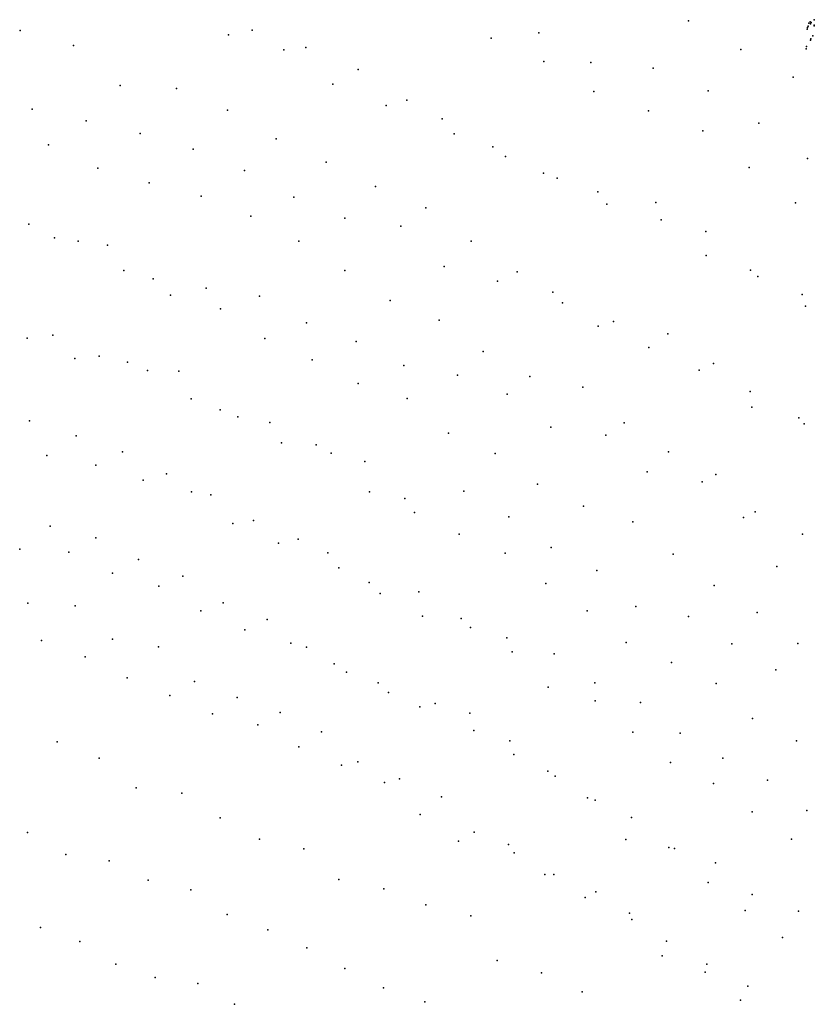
# Model space of a CAD drawing. Extents: x -3654 to 10742, y -14993 to 2525.
# Tile 6 of 9: x 264 to 543, y 764 to 1110. Entities that reach past the tile are written whole.
import ezdxf

# ---------------------------------------------------------------- set-up
doc = ezdxf.new("R2010")
doc.units = 0
doc.header["$MEASUREMENT"] = 0
doc.layers.add('6', color=7, linetype='Continuous')

msp = doc.modelspace()

# ---------------------------------------------------------------- linework, layer by layer
at = {"layer": '6', "color": 55}
for p in [(499.23, 1109.76, -1023.37), (345.82, 1106.42, -1046.94), (283.11, 1101.05, -1063.86), (364.76, 1100.4, -1046.86), (337.2, 1078.31, -1056.76), (485.11, 1078.14, -1030), (504.18, 1071.07, -1031.27), (291.61, 1057.93, -1063.27), (520.48, 1058.25, -1027.28), (453.02, 1054.52, -1035.79), (327.93, 1048.16, -1063.8), (536.83, 1045.85, -1023.95), (284.74, 1032.35, -1074.47), (505.35, 1027.31, -1032.97), (300.8, 1021.98, -1068.72), (378.4, 1022.05, -1055.23), (438.99, 1021.6, -1039.28), (523.57, 1019.86, -1034.27), (317.21, 1013.39, -1065.1), (394.3, 1011.47, -1050.99), (411.58, 1004.62, -1050.93), (472.82, 1004.07, -1037.13), (309.07, 986.85, -1074.1), (507.96, 989.31, -1039.1), (324.4, 976.88, -1068.99), (267.68, 969.23, -1081.88), (476.58, 968.48, -1044.48), (539.79, 968.2, -1035.62), (300.31, 958.36, -1080.27), (356.23, 961.44, -1064.53), (431.3, 957.67, -1052.62), (492.12, 958.29, -1042.35), (387.11, 944.31, -1059.37), (462.29, 939.26, -1049), (522.56, 937.18, -1038.12), (290.98, 928.07, -1083.49), (539.25, 929.36, -1039.48), (493.85, 922.34, -1048.22), (321.47, 914.57, -1079.64), (508.19, 911.31, -1045.36), (390.84, 908.54, -1063.06), (335.68, 905.25, -1075.11), (463.59, 902.44, -1052.67), (523.37, 901.89, -1044.63), (296.83, 892.47, -1085.12), (312.92, 889.81, -1088.08), (364.94, 889.65, -1070.54), (437.26, 888.05, -1063.67), (493.19, 884.3, -1050.45), (449.9, 875.63, -1057.77), (340.55, 872.02, -1079.65), (466.42, 870.85, -1061.4), (355.67, 866.73, -1080.36), (537.18, 856.73, -1048.95), (477.21, 822.08, -1057.61), (535.38, 822.24, -1053.99), (479.24, 793.96, -1068.73), (489.94, 781.23, -1062.68)]:
    msp.add_point(p, dxfattribs=at)
at = {"layer": '6', "color": 213}
msp.add_point((540.99, 1107.36, 422.96), dxfattribs=at)
at = {"layer": '6', "color": 233}
for p in [(541.27, 1107.82, 399.23), (541.41, 1108.97, 573.92), (542.1, 1108.72, 238.59), (542.3, 1109.22, 261.12), (543.34, 1108.17, -378.71), (543.39, 1110.15, -1.26), (542.93, 1104.44, -963.53), (542.13, 1103.46, -831.1), (540.54, 1099.91, -892.33)]:
    msp.add_point(p, dxfattribs=at)
at = {"layer": '6', "color": 223}
msp.add_point((541.88, 1109.41, 472.5), dxfattribs=at)
at = {"layer": '6', "color": 241}
for p in [(543.32, 1108.02, -402.36), (540.93, 1106.77, 328.74), (540.64, 1100.74, -768.04), (542.11, 1102.93, -928.05)]:
    msp.add_point(p, dxfattribs=at)
at = {"layer": '6', "color": 33}
for p in [(264.35, 1106.36, -1064.64), (429.81, 1103.61, -1032.16), (517.55, 1099.7, -1022.03), (536.01, 1090.01, -1021.34), (299.43, 1086.97, -1054.88), (465.94, 1084.87, -1028.75), (400.24, 1081.82, -1041.35), (274.32, 1066.16, -1066.84), (389.18, 1051.55, -1048.34), (470.43, 1045.3, -1034.4), (489.55, 1039.81, -1037.03), (275.82, 999.36, -1077.14), (427.03, 993.52, -1046.7), (443.41, 984.8, -1045.26), (400.38, 977, -1058.39), (414.83, 964.86, -1052.67), (508.8, 950.39, -1043.01), (446.14, 947, -1049.04), (479.6, 933.76, -1051.79), (283.67, 904.21, -1093.5), (405.77, 900.53, -1061.55), (422.58, 896.59, -1065.17), (477.33, 891.36, -1049.04), (370.18, 859.98, -1079.56), (479.59, 859.8, -1057.72), (382.95, 849.4, -1074.22), (397.69, 843.37, -1074.94), (508.01, 841.78, -1056.21), (466.59, 803.7, -1071.02)]:
    msp.add_point(p, dxfattribs=at)
at = {"layer": '6', "color": 181}
for p in [(337.54, 1104.88, 719.46), (464.88, 1095.13, 712.98), (540.97, 1061.4, 714.21), (448.27, 1056.2, 715.13), (360.48, 1047.76, 717.39), (378.44, 1040.47, 716.91), (398.07, 1037.57, 719.7), (539.1, 1013.65, 715.89), (467.42, 1002.52, 716.66), (418.01, 985.29, 720.12), (537.94, 970.24, 718.99), (290.89, 953.63, 722.04), (503.98, 947.8, 722.57), (399.52, 941.9, 714.64), (436.02, 935.46, 721.04), (339.1, 933.1, 719.31), (281.46, 923.1, 724.92), (530.17, 918.07, 713.69), (466.97, 916.65, 718.82), (313.05, 911.08, 723.85), (327.85, 902.41, 721.51), (499.14, 900.43, 719.46), (514.41, 890.83, 718.91), (331.89, 866.21, 722.85), (347.88, 862.42, 724.74), (436.35, 856.76, 723.04), (526.92, 842.96, 720.94), (463.74, 836.72, 719.49), (540.71, 832.24, 719.78), (334.58, 829.67, 722.64), (266.97, 824.55, 725.09), (492.33, 819.25, 718.93), (508.71, 813.88, 721.95), (376.36, 808.02, 720.25), (406.89, 799.14, 724.72), (478.46, 796.22, 724.43), (422.65, 795.3, 727.89), (491.49, 786.37, 723.21), (431.99, 779.59, 720.38), (505.62, 778.29, 723.84)]:
    msp.add_point(p, dxfattribs=at)
at = {"layer": '6', "color": 161}
for p in [(446.65, 1105.51, 714.46), (486.73, 1093.07, 717.15), (374.26, 1087.5, 716.45), (506.11, 1085.15, 717.72), (287.53, 1074.65, 719.78), (412.62, 1075.26, 717.65), (523.85, 1073.8, 716.23), (306.48, 1070.21, 720.41), (325.13, 1064.64, 720.49), (430.39, 1065.48, 716.12), (343.16, 1057.15, 719.49), (487.76, 1045.97, 719.46), (505.22, 1035.73, 718.45), (276.39, 1033.52, 719), (295.09, 1030.87, 720.76), (413.3, 1023.41, 714.87), (520.92, 1022.18, 715.32), (432.11, 1018.31, 716.56), (451.54, 1014.4, 719.33), (348.43, 1013.04, 720.43), (364.94, 1003.63, 718.27), (266.84, 998.3, 720.97), (382.43, 997.05, 718.33), (485.24, 994.92, 717.25), (320.06, 986.67, 724.06), (502.93, 987, 717.83), (520.9, 979.52, 718.95), (334.59, 973.12, 718.41), (352.11, 968.61, 719.62), (450.79, 966.99, 717.99), (470.17, 964.15, 721.94), (368.4, 960.73, 718.54), (385.45, 954.86, 719.17), (307.52, 948.34, 722.11), (484.69, 951.32, 718.63), (324.58, 944.3, 723.35), (420.26, 944.47, 722.14), (518.46, 935.2, 719.81), (264.18, 924.1, 721.84), (355.08, 926.23, 718.78), (450.87, 924.71, 718.79), (372.43, 922.84, 721.19), (296.83, 915.7, 723.18), (386.93, 912.41, 718.3), (404.48, 909.17, 721.29), (480.62, 903.98, 715.42), (343.3, 895.74, 720.97), (435.32, 892.94, 720.2), (271.87, 892.03, 726.29), (359.51, 891.04, 722.22), (287.19, 886.33, 725.74), (451.97, 887.32, 721.99), (301.89, 878.88, 723.96), (529.91, 881.68, 718.93), (404.75, 868.66, 720.56), (422.34, 866.44, 724.8), (277.39, 856.41, 726.81), (292.09, 850.64, 726.25), (511.25, 850.68, 719.75), (305.07, 840.23, 721.91), (321.12, 838.35, 725.1), (479.11, 829.84, 720.71), (280.36, 816.79, 722.58), (364.05, 818.79, 723.99), (309.34, 807.81, 723.97), (324.29, 804.36, 725.95), (521.58, 802.83, 720.16), (462.86, 801.76, 721.95), (537.79, 796.88, 723.17), (337.13, 795.69, 723.42), (271.48, 791.19, 725.1), (351.33, 790.33, 724.11), (378.45, 776.78, 723.54), (447.52, 775.25, 723.54), (326.78, 771.46, 726.6), (392, 770.01, 723.57), (461.84, 768.61, 724.82), (520.06, 770.61, 725.08)]:
    msp.add_point(p, dxfattribs=at)
at = {"layer": '6', "color": 11}
msp.add_point((542.21, 1103.47, -862.77), dxfattribs=at)
at = {"layer": '6', "color": 191}
for p in [(357.05, 1099.57, 720.07), (392.91, 1079.95, 715.99), (268.51, 1078.76, 719.14), (467.34, 1049.72, 716.24), (311.12, 1019.15, 716.38), (329.65, 1015.87, 718.13), (302.05, 989.81, 722.27), (399.17, 988.64, 717.28), (435.5, 978.55, 720.73), (419.29, 899.72, 719.57), (390.14, 877.11, 721.72), (466.29, 877.11, 720.26), (316.95, 872.67, 723.4), (482.35, 870.21, 721.47), (496.29, 859.51, 719.73), (377.2, 848.2, 723.61), (449.77, 846.14, 720.66), (392.33, 842.15, 724.26), (348.45, 822.21, 721.43), (448.76, 809.76, 721.93), (285.29, 786.27, 725.15), (365.11, 784.02, 724.15), (297.94, 778.28, 722.58), (311.81, 773.6, 723.28), (339.63, 764.19, 725.33)]:
    msp.add_point(p, dxfattribs=at)
at = {"layer": '6', "color": 43}
for p in [(448.4, 1095.44, -1031.43), (345.4, 1041.1, -1062.33), (521.4, 974.05, -1032.23), (418.65, 929.35, -1057.83), (376.27, 917.56, -1066.04), (325.59, 877.64, -1079.71), (412.34, 837.09, -1075.66), (437.93, 817.38, -1068.8), (519.08, 797.16, -1058.31)]:
    msp.add_point(p, dxfattribs=at)
at = {"layer": '6', "color": 23}
for p in [(383.09, 1092.66, -1045.44), (422.79, 1032.3, -1042.75), (373.65, 957.85, -1067.35), (361.99, 927.61, -1070.49), (393.8, 873.71, -1066.73), (452.3, 844.34, -1065.84)]:
    msp.add_point(p, dxfattribs=at)
at = {"layer": '6', "color": 45}
for p in [(319.27, 1085.96, -1058.9), (416.85, 1070.01, -1036.59), (354.27, 1068.29, -1052.58), (371.81, 1060.06, -1050.46), (434.87, 1062.08, -1035.85), (406.89, 1044.1, -1047.59), (267.35, 1038.35, -1075.97), (362.25, 1032.39, -1059.47), (540.28, 1009.46, -1032.89), (350.36, 998.08, -1060.7), (491.9, 999.8, -1041.18), (366.92, 990.68, -1059.22), (383.07, 982.34, -1057.03), (462.06, 981, -1049.39), (340.86, 970.6, -1068.2), (284.05, 963.94, -1081.07), (315.82, 950.58, -1077.27), (346.29, 934.24, -1071.28), (274.87, 932.19, -1082.82), (449, 912.07, -1054.87), (351.13, 899.44, -1075.06), (508.95, 876.96, -1051.87), (521.73, 864.58, -1047.53), (492.86, 849.14, -1054.77), (466.34, 835.93, -1065.07), (521.61, 831.83, -1054.73), (423.89, 824.71, -1068.83), (494.3, 818.98, -1064.28), (532.25, 787.63, -1057.56), (505, 775.51, -1066.44)]:
    msp.add_point(p, dxfattribs=at)
at = {"layer": '6', "color": 65}
for p in [(309.71, 1052.86, -1063.18), (454.94, 1010.65, -1035.81), (402.95, 936.96, -1058.6), (305.98, 920.5, -1080.45), (437.79, 851.91, -1065.87)]:
    msp.add_point(p, dxfattribs=at)
at = {"layer": '6', "color": 35}
for p in [(334.76, 1008.55, -1065.73), (292.12, 991.91, -1074.18), (434.8, 922.72, -1058.51), (267.05, 905.08, -1089.03), (537.63, 891.01, -1042.49), (379.06, 880.88, -1067.51), (423.75, 860.43, -1067.39), (451.83, 809.81, -1068.77), (506.09, 807.04, -1059.81), (517.44, 765.7, -1064.92)]:
    msp.add_point(p, dxfattribs=at)
at = {"layer": '6', "color": 171}
for p in [(283.57, 991.06, 719.33), (273.73, 957.06, 720.79), (374.73, 883.84, 721.67), (362.3, 854.71, 723.56), (404.93, 830.86, 720.61), (295.67, 814.59, 725.2), (392.16, 804.77, 723.43)]:
    msp.add_point(p, dxfattribs=at)
at = {"layer": '6', "color": 57}
for p in [(331.37, 943.18, -1075), (410.11, 869.92, -1070.4)]:
    msp.add_point(p, dxfattribs=at)
at = {"layer": '6', "color": 151}
for p in [(418.34, 821.51, 718.8), (435.99, 820.3, 724.36)]:
    msp.add_point(p, dxfattribs=at)
at = {"layer": '6', "color": 254}
msp.add_point((406.51, 765.03, 725.52), dxfattribs=at)

doc.saveas('drawing.dxf')
